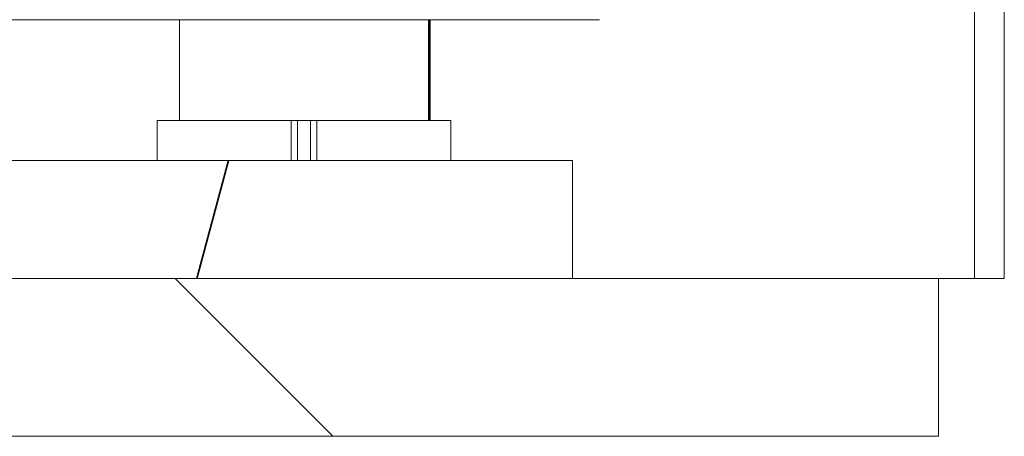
# Model space of a CAD drawing. Header units: millimetres. Extents: x 4 to 1188, y 1 to 840.
# Tile 109 of 256: x 711.77 to 717.42, y 357.95 to 360.35. Entities that reach past the tile are written whole.
import ezdxf

# ---------------------------------------------------------------- set-up
doc = ezdxf.new("R2010")
doc.units = ezdxf.units.MM
doc.layers.add('1', color=7, linetype='Continuous')

msp = doc.modelspace()

# ---------------------------------------------------------------- hatches: boundary and pattern name
at = {"layer": '1', "linetype": 'Continuous', "lineweight": 35}
h = msp.add_hatch(dxfattribs=at)
h.set_pattern_fill('ANSI31', color=154, scale=1.55, angle=-2.13e-14, style=0)
h.paths.add_polyline_path([(717.4184, 358.8605), (717.247, 358.8605), (717.247, 395.6357), (717.4184, 395.6357)], flags=0)
h = msp.add_hatch(dxfattribs=at)
h.set_pattern_fill('ANSI31', color=154, scale=1.55, angle=29.9848, style=0)
h.paths.add_polyline_path([(703.9696, 358.8605), (703.9696, 359.539), (714.9396, 359.539), (714.9396, 358.8605)], flags=0)
h = msp.add_hatch(dxfattribs=at)
h.set_pattern_fill('ANSI31', color=154, scale=1.55, angle=89.9544, style=0)
h.paths.add_polyline_path([(706.2552, 357.9533), (706.2552, 358.8605), (717.0409, 358.8605), (717.0409, 357.9533)], flags=0)

# ---------------------------------------------------------------- linework, layer by layer
at = {"layer": '1', "color": 154, "linetype": 'Continuous', "lineweight": 13}
for p, q in [((717.247, 358.8605), (717.247, 395.6357)), ((717.4184, 395.6357), (717.4184, 358.8605)), ((706.523, 360.3473), (715.0942, 360.3473)), ((706.523, 360.3473), (715.0942, 360.3473)), ((706.523, 360.3473), (715.0942, 360.3473)), ((712.6838, 360.3473), (712.6838, 359.7676)), ((714.1124, 359.7676), (714.1124, 360.3473)), ((712.5552, 359.7676), (712.5552, 359.539)), ((713.3246, 359.7676), (712.5552, 359.7676)), ((713.3358, 359.7676), (713.3246, 359.7676)), ((713.3246, 359.539), (713.3246, 359.7676)), ((713.4715, 359.7676), (713.3246, 359.7676)), ((713.3607, 359.539), (713.3607, 359.7676)), ((713.4354, 359.539), (713.4354, 359.7676)), ((713.4715, 359.7676), (713.4603, 359.7676)), ((713.4715, 359.539), (713.4715, 359.7676)), ((714.2409, 359.7676), (713.4715, 359.7676)), ((714.2409, 359.539), (714.2409, 359.7676)), ((703.9696, 359.539), (714.9396, 359.539)), ((714.9396, 359.539), (714.9396, 358.8605)), ((714.9396, 358.8605), (703.9696, 358.8605)), ((706.2552, 358.8605), (717.0409, 358.8605)), ((717.0409, 358.8605), (717.0409, 357.9533)), ((717.247, 358.8605), (717.0409, 358.8605)), ((717.4184, 358.8605), (717.247, 358.8605)), ((717.0409, 357.9533), (706.2552, 357.9533))]:
    msp.add_line(p, q, dxfattribs=at)
at = {"layer": '1', "color": 154, "linetype": 'Continuous', "lineweight": 35}
msp.add_line((714.1196, 360.3479), (714.1196, 359.7681), dxfattribs=at)

doc.saveas('drawing.dxf')
